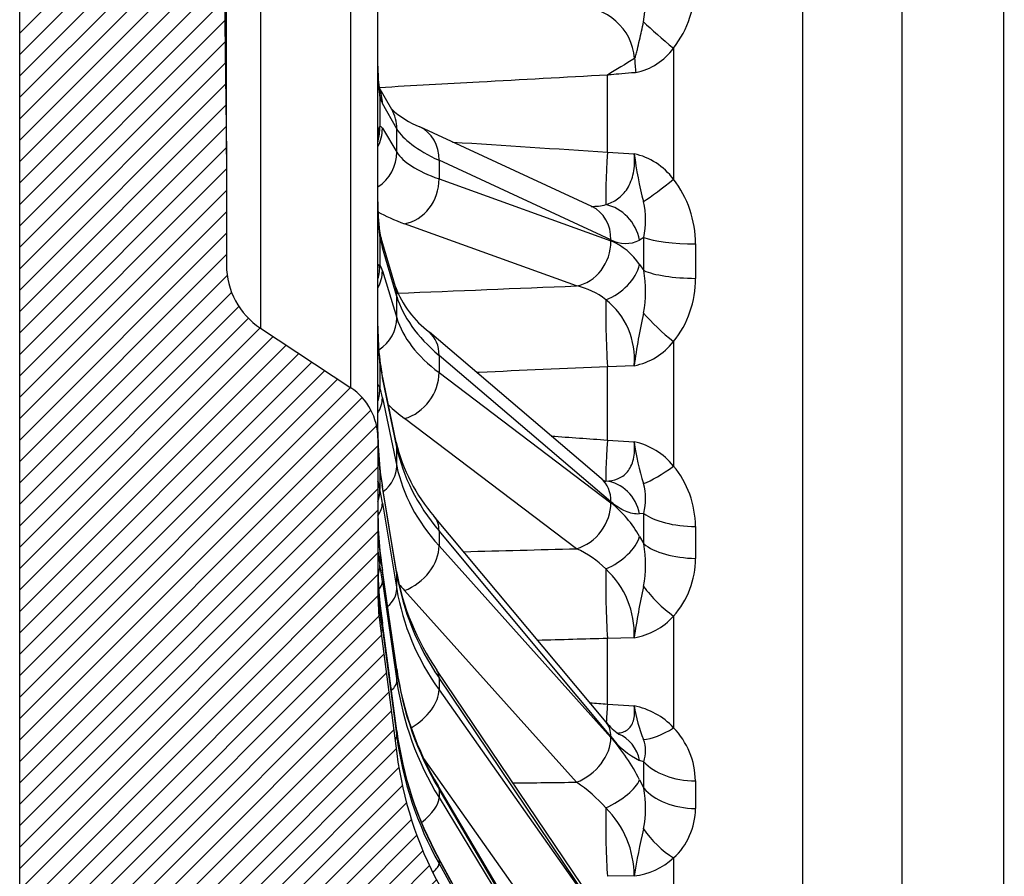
# Model space of a CAD drawing. Header units: millimetres. Extents: x 0 to 1980, y 0 to 1400.
# Tile 2 of 21: x 423 to 553, y 787 to 900. Entities that reach past the tile are written whole.
import ezdxf
from ezdxf.enums import TextEntityAlignment as Align

# ---------------------------------------------------------------- set-up
doc = ezdxf.new("R2010")
doc.units = ezdxf.units.MM
doc.header["$LTSCALE"] = 6.666666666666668
doc.layers.add('CAP400B', color=7, linetype='Continuous')
doc.layers.add('Default', color=7, linetype='Continuous')
doc.styles.add('SEACAD_Times_New_Roman', font='times.ttf')
doc.dimstyles.new('ANSImm', dxfattribs={"dimtxt": 20, "dimasz": 20, "dimexe": 10, "dimexo": 0, "dimgap": 5.000000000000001, "dimtad": 1, "dimdsep": 46, "dimtxsty": 'SEACAD_Times_New_Roman', "dimblk1": '_SE_FILLED', "dimblk2": '_SE_FILLED', "dimsah": 1, "dimcen": 10, "dimazin": 0, "dimtfac": 0.85, "dimtdec": 3, "dimtofl": 0, "dimtmove": 0, "dimatfit": 3, "dimfxl": 1, "dimarcsym": 0})

# ---------------------------------------------------------------- blocks, each defined once
blk = doc.blocks.new('SE6')
at = {"layer": 'CAP400B', "linetype": 'Continuous'}
h = blk.add_hatch(dxfattribs=at)
h.set_pattern_fill('LINE', scale=0.6299212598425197, angle=45, style=0)
h.set_pattern_definition([(45, (0, 0), (-1.414213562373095, 1.414213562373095), [])])
edge = h.paths.add_edge_path()
edge.add_arc((500.0500927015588, 823.8562117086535), 30, 180, 187.4295582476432, ccw=False)
edge.add_line((470.0500927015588, 823.8562117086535), (470.0500927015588, 844.4084279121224))
edge.add_arc((462.0500927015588, 844.4084279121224), 7.999999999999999, 0, 56.58813780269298)
edge.add_line((466.4553212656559, 851.0862989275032), (454.5435569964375, 858.9441991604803))
edge.add_arc((460.0500927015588, 867.2915379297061), 10, 180, 236.5881378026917, ccw=False)
edge.add_line((450.0500927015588, 867.2915379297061), (450.0500927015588, 881.908427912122))
edge.add_line((450.0500927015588, 881.908427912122), (449.7404678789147, 906.9084279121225))
edge.add_line((449.7404678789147, 906.9084279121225), (450.0500927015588, 931.9084279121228))
edge.add_line((450.0500927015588, 931.9084279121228), (450.0500927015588, 946.5253178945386))
edge.add_arc((460.0500927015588, 946.5253178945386), 10, 123.41186219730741, 180, ccw=False)
edge.add_line((454.5435569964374, 954.8726566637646), (466.4553212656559, 962.7305568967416))
edge.add_arc((462.0500927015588, 969.4084279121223), 7.999999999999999, 303.411862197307, 360)
edge.add_line((470.0500927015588, 969.4084279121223), (470.0500927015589, 989.9606441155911))
edge.add_arc((500.0500927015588, 989.9606441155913), 30, 172.570441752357, 180, ccw=False)
edge.add_line((470.3019551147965, 993.839859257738), (472.5465373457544, 1011.052655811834))
edge.add_arc((522.126766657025, 1004.587297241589), 50, 151.6450382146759, 172.5704417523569, ccw=False)
edge.add_line((478.1256580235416, 1028.333927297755), (505.1820649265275, 1078.46785773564))
edge.add_arc((512.2222423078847, 1074.668396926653), 7.999999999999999, 91.49999999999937, 151.6450382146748, ccw=False)
edge.add_line((512.0128267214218, 1082.665655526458), (526.1973522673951, 1083.037090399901))
edge.add_line((526.1973522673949, 1083.037090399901), (539.2858264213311, 1083.208427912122))
edge.add_line((539.2858264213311, 1083.208427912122), (552.7404678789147, 1083.208427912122))
edge.add_line((552.7404678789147, 1083.208427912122), (552.7404678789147, 1106.908427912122))
edge.add_line((552.7404678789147, 1106.908427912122), (455.7404678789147, 1106.908427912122))
edge.add_arc((455.7404678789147, 1073.908427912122), 33, 90, 180)
edge.add_line((422.7404678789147, 1073.908427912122), (422.7404678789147, 739.9084279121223))
edge.add_arc((455.7404678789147, 739.9084279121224), 33, 180, 270)
edge.add_line((455.7404678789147, 706.9084279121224), (552.7404678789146, 706.9084279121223))
edge.add_line((552.7404678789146, 706.9084279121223), (552.7404678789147, 730.6084279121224))
edge.add_line((552.7404678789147, 730.6084279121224), (539.2858264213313, 730.6084279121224))
edge.add_line((539.2858264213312, 730.6084279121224), (526.1973522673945, 730.7797654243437))
edge.add_line((526.1973522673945, 730.7797654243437), (512.0128267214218, 731.1512002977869))
edge.add_arc((512.2222423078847, 739.1484588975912), 7.999999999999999, 208.3549617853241, 268.50000000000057, ccw=False)
edge.add_line((505.1820649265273, 735.3489980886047), (478.1256580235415, 785.4829285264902))
edge.add_arc((522.126766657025, 809.2295585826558), 50, 187.4295582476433, 208.354961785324, ccw=False)
edge.add_line((472.5465373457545, 802.7642000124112), (470.3019551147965, 819.9769965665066))
at = {"layer": 'CAP400B', "color": 7, "linetype": 'Continuous'}
for p, q in [((526.1973522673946, 730.7797654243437), (526.1973522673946, 1083.037090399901)), ((539.2858264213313, 1083.208427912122), (539.2858264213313, 730.6084279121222)), ((552.7404678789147, 730.6084279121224), (552.7404678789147, 1083.208427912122)), ((422.7404678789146, 739.9084279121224), (422.7404678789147, 1073.908427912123)), ((470.0500927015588, 844.4084279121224), (470.0500927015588, 969.4084279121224)), ((466.4553212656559, 851.0862989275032), (466.4553212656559, 962.7305568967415)), ((454.5435569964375, 954.8726566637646), (454.5435569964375, 858.9441991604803)), ((450.0500927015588, 881.9084279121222), (450.0500927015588, 931.9084279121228)), ((449.7404678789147, 906.9084279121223), (450.0500927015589, 881.908427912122)), ((509.1024065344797, 895.9148249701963), (509.1024065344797, 878.6180971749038)), ((500.3811870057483, 882.1957077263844), (500.3811870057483, 892.3660022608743)), ((471.8730742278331, 887.839223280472), (470.0500927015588, 891.0431446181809)), ((470.3019551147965, 889.6005923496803), (470.3019551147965, 885.5281368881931)), ((472.5465373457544, 885.277525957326), (470.6446819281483, 888.6200695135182)), ((470.6446819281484, 885.338985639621), (472.5465373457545, 882.1907881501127)), ((472.5465373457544, 882.1907881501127), (472.5465373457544, 885.277525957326)), ((498.3069039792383, 875.001075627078), (475.5980608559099, 885.5246262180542)), ((450.0500927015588, 881.9084279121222), (450.0500927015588, 867.2915379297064)), ((500.3811870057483, 882.1957077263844), (503.90887517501, 881.9740180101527)), ((500.83450114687, 870.5921157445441), (478.1256580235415, 881.1156663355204)), ((478.1256580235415, 881.1156663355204), (478.1256580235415, 878.6617584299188)), ((478.1256580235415, 878.6617584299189), (500.83450114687, 870.458770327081)), ((496.282226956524, 864.522761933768), (473.5733838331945, 872.7257500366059)), ((470.3019551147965, 871.0720508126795), (470.3019551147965, 867.308536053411)), ((472.3660383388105, 864.4023544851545), (470.4641829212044, 870.8201604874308)), ((505.1738944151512, 870.9178895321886), (504.6246157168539, 870.5762433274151)), ((472.5465373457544, 863.1482282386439), (470.6446819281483, 869.5660342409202)), ((512.0046562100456, 870.0879515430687), (512.0046562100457, 865.5166337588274)), ((470.6446819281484, 866.533856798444), (472.5465373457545, 860.2956535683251)), ((504.624615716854, 867.3491763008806), (505.1738944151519, 866.5545748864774)), ((472.5465373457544, 860.2956535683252), (472.5465373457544, 863.1482282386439)), ((454.5435569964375, 858.9441991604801), (466.4553212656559, 851.0862989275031)), ((499.5593109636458, 839.0833362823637), (476.8504678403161, 858.4126226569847)), ((509.1024065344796, 857.1668039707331), (509.1024065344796, 840.7448851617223)), ((500.8345011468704, 836.0284677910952), (478.1256580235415, 855.3577541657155)), ((478.1256580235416, 855.3577541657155), (478.1256580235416, 853.0900022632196)), ((470.3019551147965, 854.3404948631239), (470.3019551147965, 851.0746391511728)), ((503.9088751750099, 853.9915190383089), (500.3811870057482, 853.8400743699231)), ((500.3811870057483, 844.1797608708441), (500.3811870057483, 853.8400743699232)), ((472.4781365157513, 843.8866132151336), (470.5762810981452, 853.0578660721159)), ((472.5465373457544, 843.2132496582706), (470.6446819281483, 852.3845025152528)), ((478.1256580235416, 853.0900022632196), (500.8345011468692, 835.9052380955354)), ((470.6446819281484, 849.7532775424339), (472.5465373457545, 840.7378781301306)), ((496.282226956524, 829.8233399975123), (473.5733838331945, 847.0081041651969)), ((470.0500927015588, 844.4084279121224), (470.0500927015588, 823.8562117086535)), ((470.0638885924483, 845.1400707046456), (470.0633180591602, 845.2456639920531)), ((472.5465373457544, 840.7378781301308), (472.5465373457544, 843.2132496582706)), ((500.3811870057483, 844.1797608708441), (503.90887517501, 843.9388630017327)), ((470.3019551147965, 840.2449145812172), (470.3019551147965, 837.6404815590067)), ((472.5185637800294, 826.816257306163), (470.6167083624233, 838.2810721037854)), ((472.5465373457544, 826.4722132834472), (470.6446819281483, 837.9370280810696)), ((470.6446819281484, 835.8386961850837), (472.5465373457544, 824.4981703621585)), ((500.2141901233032, 806.9178924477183), (477.5053469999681, 834.0836634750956)), ((505.1738944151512, 834.4943043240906), (504.6246157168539, 834.4108776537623)), ((512.0046562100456, 832.7693687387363), (512.0046562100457, 828.5448358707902)), ((500.8345011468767, 805.0190370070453), (478.1256580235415, 832.1848080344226)), ((478.1256580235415, 832.1848080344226), (478.1256580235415, 830.216926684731)), ((504.6246157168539, 831.4286192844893), (505.1738944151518, 830.4619952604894)), ((478.1256580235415, 830.216926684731), (500.8345011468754, 804.9121022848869)), ((470.3019551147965, 829.4921212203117), (470.3019551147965, 827.6797080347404)), ((472.5363597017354, 813.9091281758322), (470.6345042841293, 827.0926112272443)), ((472.5465373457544, 813.7645845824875), (470.6446819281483, 826.9480676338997)), ((472.5465373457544, 824.4981703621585), (472.5465373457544, 826.4722132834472)), ((470.6446819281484, 825.4878479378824), (472.5465373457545, 812.3908570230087)), ((496.282226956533, 798.9892862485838), (473.5733838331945, 824.294110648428)), ((470.3019551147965, 822.6213047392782), (470.3019551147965, 821.6917933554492)), ((509.1024065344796, 820.9209093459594), (509.1024065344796, 806.18938945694)), ((470.3019551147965, 819.9769965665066), (472.5465373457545, 802.7642000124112)), ((472.5443127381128, 805.7622645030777), (470.6424573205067, 820.0033409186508)), ((472.5465373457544, 805.7275771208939), (470.6446819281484, 819.968653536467)), ((470.6446819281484, 819.2197675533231), (472.5465373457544, 805.023049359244)), ((503.9088751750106, 818.0791454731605), (500.3811870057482, 817.975215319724)), ((500.3811870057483, 809.309291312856), (500.3811870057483, 817.975215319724)), ((472.5465373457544, 812.3908570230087), (472.5465373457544, 813.7645845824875)), ((500.552933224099, 780.1537899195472), (477.8440901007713, 813.7938404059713)), ((500.8345011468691, 779.1187657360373), (478.1256580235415, 812.7588162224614)), ((478.1256580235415, 812.7588162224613), (478.1256580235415, 811.1894832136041)), ((478.1256580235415, 811.1894832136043), (500.8345011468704, 779.033488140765)), ((500.3811870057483, 809.309291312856), (503.9088751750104, 809.061264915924)), ((472.5465373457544, 805.0230493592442), (472.5465373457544, 805.727577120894)), ((496.2822269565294, 773.5667488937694), (476.1053944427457, 802.1373864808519)), ((505.1738944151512, 801.7018656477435), (504.624615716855, 801.8808418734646)), ((504.624615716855, 799.292935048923), (505.1738944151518, 798.2027589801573)), ((512.0046562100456, 799.168427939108), (512.0046562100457, 795.5025157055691)), ((500.7293834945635, 760.0711207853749), (478.0205403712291, 798.498598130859)), ((500.8345011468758, 759.6264017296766), (478.1256580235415, 798.0538790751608)), ((478.1256580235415, 798.0538790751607), (478.1256580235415, 796.9617873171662)), ((478.1256580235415, 796.9617873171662), (500.8345011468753, 759.5670574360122)), ((500.8135445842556, 747.6233290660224), (478.1047014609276, 788.9113190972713)), ((500.8345011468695, 747.5193735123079), (478.1256580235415, 788.8073635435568)), ((478.1256580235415, 788.8073635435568), (478.1256580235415, 788.2472750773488)), ((509.1024065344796, 788.9867879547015), (509.1024065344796, 776.684366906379)), ((478.1256580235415, 788.2472750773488), (500.8345011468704, 747.4889382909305)), ((503.9088751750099, 786.6210430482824), (500.3811870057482, 786.5698389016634))]:
    blk.add_line(p, q, dxfattribs=at)
for centre, radius, start, end in [((491.8370002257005, 902.1363218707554), 13.57559488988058, 348.2979514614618, 10.76024155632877), ((497.9926392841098, 904.454252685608), 14.01244996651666, 322.4526269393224, 0.4496305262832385), ((496.6099384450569, 893.9875816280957), 7.367288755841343, 4.438417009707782, 92.54947014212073), ((502.4092577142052, 900.803483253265), 8.28837866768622, 281.8369945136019, 323.8557060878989), ((1017.624356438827, 52.92730421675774), 986.0009249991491, 121.3968169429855, 121.6404377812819), ((491.6285692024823, 892.9428159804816), 21.58691564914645, 178.3978403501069, 188.9067259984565), ((489.6561550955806, 893.1625038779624), 19.5971279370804, 178.8323223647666, 187.1978053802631), ((480.3638955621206, 897.2587371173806), 12.66501239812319, 227.7128043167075, 247.89536260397), ((556.6904212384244, 888.9598427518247), 53.2418383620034, 187.5394791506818, 194.4667120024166), ((501.9911649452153, 873.3095780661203), 8.87412711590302, 36.74122169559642, 77.51985499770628), ((498.1550889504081, 870.1346467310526), 13.84964597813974, 359.8068223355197, 37.77332771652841), ((500.4354148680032, 875.0196743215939), 30.39093825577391, 178.8984879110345, 187.4635107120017), ((497.0079354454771, 875.1413098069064), 26.94883785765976, 179.0037348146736, 187.27859297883), ((494.3919302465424, 873.2041136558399), 11.02168644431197, 348.0282367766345, 12.87010625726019), ((498.4047222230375, 881.8672059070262), 6.839271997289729, 268.3934223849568, 284.9107777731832), ((480.3540022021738, 873.4910834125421), 10.2441375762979, 189.7709116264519, 195.1132021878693), ((502.7449128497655, 874.2506030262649), 4.127251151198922, 242.4270561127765, 297.09305486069), ((497.6266588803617, 862.6843273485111), 8.410244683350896, 33.68748495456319, 67.5782818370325), ((460.0500927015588, 867.2915379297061), 10, 180, 236.5881378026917), ((490.0109088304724, 863.8473970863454), 15.40275765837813, 349.1185840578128, 10.12284730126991), ((464.79495301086, 866.9197026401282), 5.314002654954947, 350.8794164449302, 352.7399371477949), ((498.8511422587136, 865.4092574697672), 13.15395221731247, 321.1992348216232, 0.4677131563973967), ((485.0979629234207, 869.2609894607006), 13.62748096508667, 200.8873750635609, 232.7560064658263), ((494.4769422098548, 855.6370717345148), 9.067223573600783, 51.15078667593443, 78.51566213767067), ((493.9910340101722, 854.8851889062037), 9.958022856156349, 354.8511371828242, 51.68710396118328), ((592.6028390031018, 841.9005541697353), 89.51430416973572, 167.719724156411, 172.237159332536), ((507.4038863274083, 858.7030121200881), 37.35752744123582, 179.1899187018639, 186.706156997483), ((504.0341214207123, 858.7144106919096), 33.96988741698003, 179.5581764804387, 186.7736579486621), ((502.260045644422, 862.5233042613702), 8.689648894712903, 280.9379843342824, 321.9446019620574), ((501.3970877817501, 859.2925817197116), 31.44509188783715, 188.3685477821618, 191.435992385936), ((462.0500927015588, 844.4084279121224), 8.000000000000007, 0, 56.58813780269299), ((511.1788251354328, 844.8107002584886), 41.13106978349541, 179.3891753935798, 186.373296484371), ((510.9149909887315, 844.9259379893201), 40.85166361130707, 179.6996705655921, 186.3357725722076), ((494.4896575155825, 848.9841824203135), 22.59407596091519, 193.039062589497, 221.2608262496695), ((538.0596306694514, 848.6552125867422), 34.4748901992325, 187.8630277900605, 197.2572948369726), ((502.0188863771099, 835.0462379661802), 9.09125061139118, 38.81645769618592, 78.00121444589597), ((539.0106189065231, 849.5227406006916), 69.31163041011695, 187.5482863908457, 189.3340472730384), ((499.4932527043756, 832.7323480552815), 12.51145827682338, 0.1695351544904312, 39.82284086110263), ((500.3761966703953, 846.9676164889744), 8.21654169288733, 267.3189640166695, 268.5240928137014), ((497.7861538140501, 836.3914082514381), 7.62743171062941, 345.5981480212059, 15.48465815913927), ((491.1694275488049, 823.8795819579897), 15.42822261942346, 29.2946170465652, 51.21100436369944), ((511.0388095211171, 834.0402249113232), 40.98995674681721, 179.8504069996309, 186.3704587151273), ((512.809531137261, 834.1886942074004), 42.74520252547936, 180.0638876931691, 186.2427399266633), ((489.8914470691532, 827.7441567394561), 15.52223705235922, 349.1603234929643, 10.08408318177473), ((484.0399279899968, 830.3859053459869), 14.00197852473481, 182.3863906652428, 191.1438251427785), ((607.0542271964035, 846.7137920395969), 137.823552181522, 187.1586797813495, 188.18469274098), ((491.0804627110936, 818.1235945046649), 12.80399921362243, 44.80786971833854, 66.02983420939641), ((500.6994657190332, 828.4840838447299), 11.30535372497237, 318.0107993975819, 0.3078940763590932), ((507.0460165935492, 826.9343191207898), 36.99632612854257, 180.3474239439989, 186.6947384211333), ((509.7339699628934, 827.0747607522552), 39.6676202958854, 180.5447329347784, 186.4638073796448), ((504.9558393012, 832.4813561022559), 32.92825819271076, 189.9066643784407, 214.5776174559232), ((492.3276150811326, 818.6039573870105), 11.59314508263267, 357.405381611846, 47.46824369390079), ((491.5818317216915, 824.9823327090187), 21.53278425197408, 180.5645411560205, 188.7901139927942), ((603.9999264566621, 803.3457693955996), 101.1696145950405, 167.742281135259, 171.6262113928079), ((500.0500927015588, 823.8562117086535), 30, 180, 187.4295582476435), ((778.9941210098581, 861.1676481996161), 311.0872043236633, 187.1198856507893, 187.603908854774), ((502.5358708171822, 826.7550725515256), 8.783897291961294, 278.992736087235, 318.3799037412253), ((514.1868608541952, 820.0502885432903), 42.10080874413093, 188.3875458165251, 210.7909246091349), ((522.4114639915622, 811.8029625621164), 18.70461704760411, 188.4287064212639, 202.5485671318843), ((502.1305272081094, 799.7133232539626), 9.515594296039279, 42.88851479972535, 79.2287879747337), ((506.3153499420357, 811.6369247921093), 7.710815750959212, 217.6958707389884, 234.9363114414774), ((520.3207318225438, 812.184415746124), 48.20612250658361, 187.6558615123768, 208.8673227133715), ((501.6556544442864, 799.000799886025), 10.35035925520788, 0.9279677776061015, 43.98942646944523), ((509.1181778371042, 811.1657118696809), 10.31508174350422, 216.5762481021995, 244.1745925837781), ((480.0916829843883, 786.833326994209), 27.51557052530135, 26.92477398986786, 41.07436277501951), ((501.1272272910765, 803.1149919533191), 4.286308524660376, 340.7504179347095, 20.7039397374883), ((522.126766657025, 809.2295585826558), 49.99999999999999, 187.4295582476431, 208.354961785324), ((485.809171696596, 783.093256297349), 19.03598315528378, 41.05155847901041, 56.62122114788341), ((491.2825063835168, 795.6104565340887), 14.13119575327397, 348.6372828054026, 10.57050761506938), ((491.3401066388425, 786.6448566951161), 12.5687910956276, 359.8914436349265, 45.4048342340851), ((503.1395955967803, 795.5469832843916), 8.865172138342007, 312.268892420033, 359.7126039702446), ((601.0363113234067, 770.6264329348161), 98.43559521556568, 166.9661190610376, 170.6486575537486), ((502.8663419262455, 795.7932862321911), 9.231301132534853, 276.4845099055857, 312.4956895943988)]:
    blk.add_arc(centre, radius, start, end, dxfattribs=at)
for centre, major_axis, ratio, start_param, end_param in [((509.3118221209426, 896.4152699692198), (6.143950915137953, -5.123657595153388), 0.0648204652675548, 4.019205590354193, 4.732350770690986), ((504.3987396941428, 893.3389101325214), (0.672770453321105, -7.971661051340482), 0.04297153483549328, 4.555268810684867, 4.790083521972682), ((464.8481298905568, 889.4423378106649), (-5.337735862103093, -1.326113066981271), 0.8586252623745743, 2.893112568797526, 3.128278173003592), ((465.1908567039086, 888.4618149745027), (-4.780362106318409, -2.719951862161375), 0.9652128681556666, 2.638486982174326, 3.036515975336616), ((470.6701212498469, 896.8736191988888), (0.2543254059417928, -8.498298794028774), 0.1322776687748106, -0.5476309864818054, -0.2445693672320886), ((467.0927121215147, 885.1192714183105), (-4.780362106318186, -2.719951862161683), 0.9652128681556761, 2.638486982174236, 3.141592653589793), ((464.8481298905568, 885.3698823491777), (-2.871870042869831, 4.690667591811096), 0.989443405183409, 3.850857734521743, 4.19658433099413), ((465.1908567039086, 885.1807311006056), (-4.707654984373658, -2.843938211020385), 0.9682287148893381, 2.141034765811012, 2.613221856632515), ((470.6701212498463, 876.9986154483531), (0.2865627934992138, -8.555610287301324), 0.1304819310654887, 2.912396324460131, 3.215457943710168), ((522.1267666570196, 883.9043042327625), (-49.99562446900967, 2.982647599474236), 0.2217705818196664, 0.1428999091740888, 0.5081170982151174), ((473.2855360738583, 880.5344128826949), (-2.312524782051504, -4.990213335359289), 0.8521556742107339, 2.055448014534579, 3.140888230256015), ((467.0927121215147, 882.0325336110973), (-4.70765498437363, -2.843938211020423), 0.9682287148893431, 1.614663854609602, 2.613221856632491), ((522.1267666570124, 886.4413651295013), (-49.99562446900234, -2.982647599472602), 0.2217705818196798, 0.1164405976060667, 0.4816577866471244), ((500.7519517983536, 883.3923232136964), (-0.524411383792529, -8.483807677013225), 0.03521384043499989, -1.427101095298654, -0.2859546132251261), ((473.2855360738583, 878.0805049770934), (-1.86856293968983, -5.172859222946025), 0.8632294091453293, 0.4558165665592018, 1.980539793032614), ((509.3118221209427, 879.9059147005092), (-6.135194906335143, -5.134139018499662), 0.1074750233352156, 0.7363597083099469, 1.447096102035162), ((522.4146144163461, 881.0866101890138), (-55.4960527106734, -2.982794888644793), 0.2219115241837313, 0.3260089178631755, 0.4829607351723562), ((495.9943791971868, 870.0108622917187), (-2.312524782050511, -4.990213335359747), 0.8521556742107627, 2.05544801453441, 3.141592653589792), ((499.7844937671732, 869.9949898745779), (2.548233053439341, -4.874064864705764), 0.8730094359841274, 1.251316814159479, 2.525301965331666), ((464.8481298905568, 870.7634772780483), (-5.410334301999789, -0.9890817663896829), 0.7263978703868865, 2.971257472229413, 3.134422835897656), ((470.6701212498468, 877.1489344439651), (0.5106439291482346, -8.521474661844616), 0.1212524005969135, -0.7841420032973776, -0.4810803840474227), ((465.1908567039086, 869.257460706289), (-5.273326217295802, -1.562699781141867), 0.8904441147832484, 2.88271509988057, 3.141518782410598), ((495.9943791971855, 869.8775168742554), (-1.868562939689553, -5.172859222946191), 0.863229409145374, 0.4558165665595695, 1.980539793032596), ((415.9065871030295, 905.5427677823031), (27.17400649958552, -164.8111558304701), 0.5159803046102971, 1.247975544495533, 1.275034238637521), ((512.2140717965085, 871.7633490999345), (-7.999776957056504, -0.05973807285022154), 0.2093039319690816, 0.4932750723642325, 1.543052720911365), ((464.8481298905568, 866.9999625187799), (4.202594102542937, 3.547985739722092), 0.9814743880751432, 5.283834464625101, 5.629561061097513), ((465.1908567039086, 866.2252832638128), (5.260937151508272, 1.603914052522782), 0.8963245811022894, 5.545129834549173, 6.01731692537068), ((470.6701212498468, 858.7816691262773), (-0.5353372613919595, 8.624211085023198), 0.1183498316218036, -0.4609760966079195, -0.157914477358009), ((499.7844937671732, 866.7679228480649), (-4.416602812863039, -3.277746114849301), 0.6885138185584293, 1.175113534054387, 2.44909868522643), ((512.2140717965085, 867.4000344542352), (-7.999774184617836, 0.06010819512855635), 0.2356853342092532, 0.496608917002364, 1.546386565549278), ((467.0927121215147, 862.8396547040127), (-5.273326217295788, -1.562699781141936), 0.8904441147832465, 2.882715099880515, 3.141592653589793), ((10034.50374729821, 1388.831005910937), (-11127.2876595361, -568.5590449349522), 0.006433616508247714, 0.5365339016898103, 0.5406755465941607), ((522.1267666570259, 863.3548564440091), (-49.98055354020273, 3.224561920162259), 0.4324215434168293, 0.1575612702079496, 0.5227784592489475), ((500.7519517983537, 856.4096989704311), (0.3429030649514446, -8.493080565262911), 0.05847862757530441, 3.876252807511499, 5.017399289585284), ((467.0927121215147, 859.9870800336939), (5.260937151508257, 1.603914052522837), 0.8963245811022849, 5.049951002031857, 6.017316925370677), ((522.1267666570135, 865.6994532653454), (-49.98055354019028, -3.224561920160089), 0.4324215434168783, 0.1017792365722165, 0.4669964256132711), ((509.3118221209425, 859.4311159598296), (-6.036221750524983, 5.250145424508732), 0.2339861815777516, 1.026830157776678, 1.737566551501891), ((473.2855360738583, 854.2243937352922), (-3.56493176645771, -4.188228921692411), 0.7818310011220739, 2.385207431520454, 3.141424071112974), ((464.8481298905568, 853.8970754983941), (-5.438681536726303, -0.8189890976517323), 0.5577458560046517, 3.019488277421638, 3.138328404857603), ((470.6701212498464, 858.9165149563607), (0.7351278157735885, -8.575336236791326), 0.1035136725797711, -1.016812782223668, -0.7137511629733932), ((465.1908567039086, 851.941083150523), (-5.385424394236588, -1.116782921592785), 0.7710247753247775, 2.982162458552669, 3.140928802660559), ((473.2855360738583, 851.9566418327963), (3.318897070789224, 4.385763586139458), 0.8034231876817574, 3.956580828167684, 5.481304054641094), ((464.8481298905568, 850.6312197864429), (5.203674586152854, 1.780946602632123), 0.9242901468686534, 5.669394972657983, 6.015121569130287), ((470.6701212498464, 842.977999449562), (-0.7506044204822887, 8.702485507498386), 0.1005019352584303, -0.6871668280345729, -0.3841052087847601), ((465.1908567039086, 849.3098581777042), (5.381556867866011, 1.135273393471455), 0.779474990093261, 5.648905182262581, 6.121092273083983), ((522.4146144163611, 860.7509155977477), (-55.4824513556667, -3.225269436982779), 0.4326960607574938, 0.3823341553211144, 0.4697395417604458), ((467.0927121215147, 842.7698302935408), (-5.385424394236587, -1.11678292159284), 0.7710247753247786, 2.982162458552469, 3.141592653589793), ((522.1267666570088, 844.9893665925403), (-49.94687095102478, 3.708389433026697), 0.6213914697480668, 0.1757738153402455, 0.5409910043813), ((500.7519517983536, 847.2171478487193), (-0.5776733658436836, -8.480347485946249), 0.02061093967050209, -1.203087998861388, -0.06194151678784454), ((464.8481298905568, 839.6888842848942), (-5.451478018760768, -0.7289632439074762), 0.3611261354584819, 3.055028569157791, 3.140770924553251), ((467.0927121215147, 840.2944587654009), (5.381556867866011, 1.135273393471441), 0.7794749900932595, 5.287881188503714, 6.121092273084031), ((522.1267666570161, 847.0239314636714), (-49.94687095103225, -3.708389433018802), 0.6213914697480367, 0.08356669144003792, 0.4487838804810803), ((509.3118221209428, 843.7567470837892), (-5.985216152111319, -5.308218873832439), 0.2744431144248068, 0.5872994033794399, 1.2980357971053), ((470.6701212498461, 843.0906103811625), (0.916243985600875, -8.648838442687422), 0.08084137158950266, -1.244100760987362, -0.9410391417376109), ((495.9943791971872, 834.8951073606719), (-3.564931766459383, -4.188228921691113), 0.781831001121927, 2.385207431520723, 3.141592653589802), ((465.1908567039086, 837.3809977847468), (-5.425851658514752, -0.9000743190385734), 0.6129430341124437, 3.039378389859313, 3.141320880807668), ((499.7844937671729, 833.2775172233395), (-0.3306753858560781, 5.490050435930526), 0.9014021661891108, 4.865773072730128, 6.139758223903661), ((464.8481298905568, 837.0844512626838), (5.369739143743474, 1.189916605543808), 0.8207581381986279, 5.795860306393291, 6.141586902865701), ((470.6701212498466, 830.380068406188), (-0.923752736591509, 8.774929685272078), 0.07854570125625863, -0.9077071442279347, -0.6046455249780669), ((465.1908567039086, 835.2826658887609), (5.424251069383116, 0.9096704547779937), 0.6235392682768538, 5.701766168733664, 6.179877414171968), ((495.994379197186, 834.7718776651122), (3.318897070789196, 4.385763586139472), 0.8034231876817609, 3.956580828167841, 5.481304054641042), ((473.2855360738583, 830.5561720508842), (-4.219810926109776, -3.527491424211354), 0.672302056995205, 2.616154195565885, 3.140885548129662), ((415.9065871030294, 904.2455875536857), (49.26492516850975, -163.8877383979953), 0.4542856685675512, 0.9727094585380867, 0.9997681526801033), ((512.2140717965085, 836.1428285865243), (-7.999740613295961, -0.06442142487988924), 0.4216424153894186, 0.491442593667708, 1.541220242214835), ((499.7844937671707, 830.2952588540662), (4.717323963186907, 2.827871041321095), 0.541662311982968, 4.475127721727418, 5.74911287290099), ((473.2855360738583, 828.5882907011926), (4.093381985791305, 3.673448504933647), 0.7033299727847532, 4.208861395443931, 5.733584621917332), ((512.2140717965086, 832.110519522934), (-7.999733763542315, 0.0652664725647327), 0.4460224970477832, 0.4984769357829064, 1.548254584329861), ((464.8481298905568, 828.8513616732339), (-5.456903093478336, -0.6871743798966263), 0.1463980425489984, 3.084846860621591, 3.142721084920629), ((470.6701212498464, 830.4647976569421), (1.047524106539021, -8.727111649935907), 0.05507908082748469, -1.465723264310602, -1.162661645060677), ((10034.5034886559, 1352.271801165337), (-11127.28604611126, -525.4885874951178), 0.01254939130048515, 0.5378077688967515, 0.5404116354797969), ((464.8481298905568, 827.0389484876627), (5.422075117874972, 0.9225515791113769), 0.6760698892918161, 5.861242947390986, 6.206969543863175), ((470.6701212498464, 821.6195888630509), (-1.049959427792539, 8.827472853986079), 0.05384760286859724, -1.123608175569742, -0.8205465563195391), ((465.1908567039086, 826.3073080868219), (-5.443647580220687, -0.7853031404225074), 0.4241257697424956, 3.079600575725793, 3.141512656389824), ((467.0927121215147, 825.9161829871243), (-5.425851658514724, -0.9000743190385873), 0.6129430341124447, 3.039378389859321, 3.141592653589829), ((522.1267666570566, 829.728757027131), (-49.86975639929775, 4.628513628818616), 0.7792084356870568, 0.20186448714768, 0.567081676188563), ((500.7519517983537, 822.2814535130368), (0.223612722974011, -8.497058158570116), 0.06597392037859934, 4.100964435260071, 5.24211091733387), ((465.1908567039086, 824.8470883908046), (5.442912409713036, 0.7903825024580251), 0.4363366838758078, 5.813459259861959, 6.220791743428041), ((522.4146144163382, 842.7297514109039), (-55.45202266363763, -3.710611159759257), 0.6217849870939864, 0.4228271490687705, 0.4533042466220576), ((509.3118221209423, 824.835187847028), (-5.764787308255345, 5.546821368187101), 0.3913570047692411, 1.186194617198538, 1.896931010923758), ((467.0927121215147, 823.9421400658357), (5.424251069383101, 0.9096704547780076), 0.6235392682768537, 5.500863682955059, 6.17987741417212), ((522.1267666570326, 831.3512683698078), (-49.8697563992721, -4.628513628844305), 0.7792084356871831, 0.05747601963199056, 0.4226932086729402), ((470.6701212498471, 821.6721877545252), (1.126389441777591, -8.794657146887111), 0.02776090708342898, 4.600703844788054, 4.903765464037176), ((464.8481298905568, 821.9279463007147), (-5.457586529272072, -0.6817252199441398), 0.07567105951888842, 3.138700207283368, 3.170452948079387), ((464.8481298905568, 820.9984349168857), (5.443890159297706, 0.7836197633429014), 0.4974806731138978, 6.001993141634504, 6.250009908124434), ((470.6701212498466, 817.1358478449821), (-1.126709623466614, 8.850066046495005), 0.02741965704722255, -1.336587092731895, -1.033525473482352), ((465.1908567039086, 819.2752950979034), (-5.451600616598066, -0.728045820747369), 0.2140410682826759, 3.112132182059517, 3.141673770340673), ((465.1908567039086, 818.5264091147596), (5.451301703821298, 0.73028058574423), 0.2272543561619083, 5.983276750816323, 6.253634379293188), ((467.0927121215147, 813.1238250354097), (-5.443647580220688, -0.7853031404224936), 0.4241257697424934, 3.079600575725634, 3.141592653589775), ((522.1267666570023, 818.3382584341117), (-49.65147597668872, 6.562887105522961), 0.8979730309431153, 0.2478107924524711, 0.6130279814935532), ((473.2855360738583, 810.7165712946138), (-4.558554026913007, -3.077269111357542), 0.5290610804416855, 2.785139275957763, 3.140858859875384), ((467.0927121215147, 811.7500974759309), (5.442912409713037, 0.7903825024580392), 0.436336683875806, 5.701753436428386, 6.220791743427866), ((522.1267666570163, 819.4673567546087), (-49.65147597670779, -6.562887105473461), 0.8979730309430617, 0.01152971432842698, 0.3767469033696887), ((473.2855360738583, 809.1472382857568), (4.492632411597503, 3.172736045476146), 0.5679688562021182, 4.573073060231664, 5.915154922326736), ((500.7519517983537, 814.0351425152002), (0.6020618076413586, 8.478650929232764), 0.004974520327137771, -4.120806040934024, -3.706551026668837), ((495.9943791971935, 803.3904010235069), (-4.219810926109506, -3.527491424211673), 0.6723020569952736, 2.616154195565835, 3.141592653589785), ((467.0927121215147, 805.0342186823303), (-5.451600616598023, -0.7280458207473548), 0.2140410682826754, 3.11213218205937, 3.141592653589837), ((522.1267666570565, 811.3890379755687), (-48.62545396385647, 11.98076604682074), 0.9718283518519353, 0.3646928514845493, 0.7299100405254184), ((499.7844937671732, 800.25220588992), (-2.066229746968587, -5.097126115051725), 0.8845948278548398, 2.220600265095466, 3.143176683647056), ((509.3118221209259, 810.774268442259), (-5.666883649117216, -5.646807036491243), 0.427649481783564, 0.4232260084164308, 1.133962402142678), ((467.0927121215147, 804.3296909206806), (5.451301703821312, 0.73028058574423), 0.2272543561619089, 5.953742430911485, 6.253634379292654), ((522.1267666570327, 811.9681055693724), (48.62545396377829, 11.98076604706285), 0.9718283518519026, 3.036240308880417, 3.401457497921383), ((495.9943791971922, 803.2834663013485), (4.093381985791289, 3.67344850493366), 0.7033299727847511, 4.20886139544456, 5.733584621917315), ((415.9065871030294, 903.0819332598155), (65.31343875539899, -163.618169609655), 0.3719799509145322, 0.7366092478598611, 0.7636679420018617), ((512.2140717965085, 804.0707907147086), (-7.999658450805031, -0.07392340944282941), 0.6128379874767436, 0.4891749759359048, 1.538952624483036), ((10034.43107172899, 1293.376484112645), (-11127.21170281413, -456.0749053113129), 0.01804338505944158, 0.5388017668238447, 0.5402664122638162), ((499.7844937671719, 797.6642990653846), (4.869935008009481, 2.556116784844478), 0.3676495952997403, 4.598467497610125, 5.872452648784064), ((473.2855360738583, 795.7004318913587), (-4.735004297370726, -2.798166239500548), 0.3592907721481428, 2.918947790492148, 3.141373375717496), ((512.214071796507, 800.5716840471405), (-7.999643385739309, 0.07553609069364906), 0.633994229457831, 0.5008244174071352, 1.550602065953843), ((473.2855360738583, 794.6083401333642), (4.701058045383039, 2.854829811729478), 0.4041274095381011, 5.024668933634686, 6.055953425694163), ((500.7519517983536, 792.3967579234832), (0.09297553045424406, -8.499491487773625), 0.07016100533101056, 4.325848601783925, 5.466995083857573), ((509.3118221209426, 794.3547546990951), (-5.27400322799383, 6.015387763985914), 0.529103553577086, 1.369032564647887, 2.079768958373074), ((473.2855360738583, 786.2607257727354), (-4.819165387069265, -2.650593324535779), 0.171504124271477, 3.034113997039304, 3.141327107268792), ((473.2855360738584, 785.7006373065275), (4.804592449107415, 2.676918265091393), 0.2200213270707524, 5.574800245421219, 6.17463501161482)]:
    blk.add_ellipse(centre, major_axis=major_axis, ratio=ratio, start_param=start_param, end_param=end_param, dxfattribs=at)
for points, knots in [([(503.9551333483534, 894.5577179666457), (504.0092226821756, 894.5454424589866), (504.032985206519, 894.6254154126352), (504.0731290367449, 894.72505218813), (504.0892118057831, 894.776472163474), (504.1344197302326, 894.9308765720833), (504.159895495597, 895.0346299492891), (504.2341592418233, 895.3456256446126), (504.2798939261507, 895.5529265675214), (504.4187817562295, 896.1700823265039), (504.5127170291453, 896.5761485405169), (504.796883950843, 897.7857030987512), (504.9859831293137, 898.5834200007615), (505.1304339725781, 899.382888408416)], [0, 0, 0, 0, 0.0312499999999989, 0.0312499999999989, 0.06249999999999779, 0.06249999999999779, 0.1249999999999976, 0.1249999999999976, 0.2499999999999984, 0.2499999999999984, 0.499999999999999, 0.499999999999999, 1, 1, 1, 1]), ([(500.3811870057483, 892.3660022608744), (494.7297502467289, 892.0537108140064), (489.0783636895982, 891.7413506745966), (483.4270286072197, 891.4289209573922), (479.0330859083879, 891.1860052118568), (474.6391742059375, 890.9430473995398), (470.2452941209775, 890.7000470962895)], [0, 0, 0, 0, 0.429579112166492, 0.429579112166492, 0.429579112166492, 0.76357913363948, 0.76357913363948, 0.76357913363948, 0.76357913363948]), ([(504.1094365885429, 892.6913557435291), (504.0188442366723, 892.6834652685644), (503.9282532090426, 892.675572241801), (503.8376634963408, 892.6676770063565), (503.7444019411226, 892.6595489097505), (503.6511417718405, 892.6514184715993), (503.5578829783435, 892.6432860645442), (502.9975891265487, 892.5944269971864), (502.4373439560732, 892.5454969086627), (501.8771452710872, 892.4965755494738), (501.4254342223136, 892.4571282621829), (500.9737524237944, 892.4176865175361), (500.5220987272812, 892.3782916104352), (500.4751278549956, 892.3741946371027), (500.4281572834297, 892.3700981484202), (500.3811870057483, 892.3660022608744)], [0, 0, 0, 0, 0.07288281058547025, 0.07288281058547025, 0.07288281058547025, 0.1479152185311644, 0.1479152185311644, 0.1479152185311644, 0.5987065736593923, 0.5987065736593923, 0.5987065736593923, 0.962197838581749, 0.962197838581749, 0.962197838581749, 1, 1, 1, 1]), ([(470.2156834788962, 890.6576164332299), (470.215657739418, 890.6575822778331), (470.2084584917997, 890.6802909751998), (470.1938949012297, 890.7373396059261), (470.1858657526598, 890.768450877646)], [0.6686374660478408, 0.6686374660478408, 0.6686374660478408, 0.6686374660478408, 0.8537931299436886, 1, 1, 1, 1]), ([(470.0500927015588, 883.3087709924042), (470.0500927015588, 883.6070991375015), (470.0527937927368, 883.879350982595), (470.0673411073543, 884.37191965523), (470.0792741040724, 884.5933321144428), (470.1352014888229, 885.165965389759), (470.1975711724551, 885.4198550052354), (470.3019551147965, 885.528136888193)], [0, 0, 0, 0, 0.2500000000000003, 0.2500000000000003, 0.5000000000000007, 0.5000000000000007, 1, 1, 1, 1]), ([(470.0624282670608, 883.2663318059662), (470.0624972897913, 883.2852584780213), (470.0630152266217, 883.4241870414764), (470.0678398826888, 883.6378393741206), (470.0757770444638, 883.8636830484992), (470.0840459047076, 883.9946362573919), (470.0871883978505, 884.0254343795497), (470.0871861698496, 884.0254305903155), (470.087186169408, 884.0254305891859)], [0, 0, 0, 0, 0.01177484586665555, 0.1007560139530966, 0.1820436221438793, 0.2552657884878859, 0.3211907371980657, 0.3212024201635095, 0.3212024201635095, 0.3212024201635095, 0.3212024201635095]), ([(500.1645665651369, 875.2582279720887), (500.7171389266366, 875.4187221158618), (501.2394682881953, 875.6646221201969), (502.2028664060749, 876.3630587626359), (502.6513542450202, 876.8276918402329), (503.3721406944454, 877.9690654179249), (503.6540857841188, 878.6631797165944), (503.9702522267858, 880.2181604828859), (504.0048795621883, 881.090937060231), (503.90887517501, 881.9740180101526)], [0, 0, 0, 0, 0.25, 0.25, 0.5, 0.5, 0.75, 0.75, 1, 1, 1, 1]), ([(470.0500927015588, 866.1429391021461), (470.0500927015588, 866.3653038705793), (470.0527937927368, 866.5580388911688), (470.0673411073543, 866.8845144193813), (470.0792741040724, 867.018842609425), (470.1352014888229, 867.3222340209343), (470.1975711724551, 867.3911725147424), (470.3019551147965, 867.308536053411)], [0, 0, 0, 0, 0.2499999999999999, 0.2499999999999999, 0.4999999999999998, 0.4999999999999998, 1, 1, 1, 1]), ([(500.3811870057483, 853.8400743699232), (494.7297502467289, 853.5964910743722), (489.0783636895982, 853.3530545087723), (483.4270286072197, 853.1097671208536), (483.3170683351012, 853.1050333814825), (483.2071080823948, 853.1002996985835), (483.0971478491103, 853.0955660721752)], [0, 0, 0, 0, 0.4295791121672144, 0.4295791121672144, 0.4295791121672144, 0.4379376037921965, 0.4379376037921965, 0.4379376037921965, 0.4379376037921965]), ([(470.0500927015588, 851.0212590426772), (470.0500927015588, 851.1565101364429), (470.0527937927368, 851.2600637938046), (470.0673411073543, 851.4040753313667), (470.0792741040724, 851.4445834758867), (470.1352014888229, 851.463519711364), (470.1975711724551, 851.3440502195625), (470.3019551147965, 851.0746391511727)], [0, 0, 0, 0, 0.2499999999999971, 0.2499999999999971, 0.4999999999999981, 0.4999999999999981, 1, 1, 1, 1]), ([(500.1645665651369, 838.7538006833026), (500.7172699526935, 838.7588952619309), (501.2379546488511, 838.8493805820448), (501.9604521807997, 839.1425673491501), (502.1927433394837, 839.267807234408), (502.6274144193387, 839.5783920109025), (502.8271417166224, 839.7614175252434), (503.1875303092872, 840.1891813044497), (503.3487663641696, 840.4348436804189), (503.6225403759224, 840.9955973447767), (503.7315146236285, 841.3030373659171), (503.8905345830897, 841.9751461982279), (503.9404783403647, 842.3435724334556), (503.9733227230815, 843.11883000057), (503.9569397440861, 843.5215573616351), (503.9088751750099, 843.9388630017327)], [0, 0, 0, 0, 0.2499999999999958, 0.2499999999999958, 0.3749999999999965, 0.3749999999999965, 0.4999999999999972, 0.4999999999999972, 0.6249999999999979, 0.6249999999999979, 0.7499999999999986, 0.7499999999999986, 0.8749999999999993, 0.8749999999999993, 1, 1, 1, 1]), ([(500.1281070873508, 838.6814521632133), (500.1281009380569, 838.68144488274), (500.1272117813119, 838.6816341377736), (500.0953365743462, 838.6957872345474), (499.9732696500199, 838.7667742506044), (499.7891486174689, 838.8929518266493), (499.6432192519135, 839.0143380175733), (499.5598756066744, 839.0837436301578)], [0.4319502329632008, 0.4319502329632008, 0.4319502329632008, 0.4319502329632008, 0.4393000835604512, 0.5806822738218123, 0.7231454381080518, 0.8686804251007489, 1, 1, 1, 1]), ([(470.0500927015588, 838.7019949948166), (470.0500927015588, 838.7433503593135), (470.0527937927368, 838.7525300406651), (470.0673411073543, 838.7068562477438), (470.0792741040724, 838.6515130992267), (470.1352014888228, 838.3850446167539), (470.1975711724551, 838.0831578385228), (470.3019551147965, 837.6404815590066)], [0, 0, 0, 0, 0.2499999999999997, 0.2499999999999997, 0.4999999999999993, 0.4999999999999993, 1, 1, 1, 1]), ([(504.6246157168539, 834.4108776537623), (504.3255072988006, 834.392861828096), (504.0174774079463, 834.417140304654), (503.3972320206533, 834.5428189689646), (503.0839269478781, 834.6439224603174), (502.1350839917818, 835.0545779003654), (501.4907508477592, 835.4698819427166), (500.8345011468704, 836.0284677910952)], [0, 0, 0, 0, 0.2499999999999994, 0.2499999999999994, 0.4999999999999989, 0.4999999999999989, 1, 1, 1, 1]), ([(501.6297942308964, 805.4750975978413), (501.6598842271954, 805.4763228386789), (501.6898265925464, 805.4779293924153), (501.9604521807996, 805.4960267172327), (502.1927433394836, 805.5380852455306), (502.6274144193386, 805.6821070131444), (502.8271417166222, 805.7828283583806), (503.1875303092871, 806.0481724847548), (503.3487663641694, 806.2134257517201), (503.6225403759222, 806.6172052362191), (503.7315146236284, 806.8501741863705), (503.8905345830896, 807.3818403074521), (503.9404783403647, 807.6837897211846), (503.9733227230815, 808.3395776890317), (503.9569397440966, 808.689693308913), (503.9088751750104, 809.061264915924)], [0.2345364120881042, 0.2345364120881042, 0.2345364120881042, 0.2345364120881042, 0.2500000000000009, 0.2500000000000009, 0.3750000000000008, 0.3750000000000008, 0.5000000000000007, 0.5000000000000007, 0.6250000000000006, 0.6250000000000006, 0.7500000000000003, 0.7500000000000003, 0.8750000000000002, 0.8750000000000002, 1, 1, 1, 1])]:
    blk.add_open_spline(points, degree=3, knots=knots, dxfattribs=at)
for points in [[(479.9244761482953, 883.5193896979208), (486.7433052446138, 883.0777488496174), (493.5622096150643, 882.6365239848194), (500.3811870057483, 882.1957077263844)], [(492.952833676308, 844.705897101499), (495.4289417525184, 844.5304260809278), (497.9050595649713, 844.355047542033), (500.3811870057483, 844.1797608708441)], [(500.3811870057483, 817.975215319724), (497.3179627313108, 817.8870489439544), (494.2547532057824, 817.7989868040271), (491.1915586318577, 817.7110298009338)], [(498.0731827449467, 809.4787031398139), (498.842516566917, 809.4222204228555), (499.6118513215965, 809.3657498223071), (500.3811870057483, 809.309291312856)]]:
    blk.add_open_spline(points, degree=3, dxfattribs=at)
blk = doc.blocks.new('DMBLK3')
at = {"layer": 'Default', "linetype": 'Continuous'}
for points in [[(611.2736193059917, 1086.908427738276), (607.9402859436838, 1106.908427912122), (604.6069525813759, 1086.908427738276)], [(611.2736193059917, 726.9084370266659), (604.6069525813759, 726.9084370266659), (607.9402859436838, 706.908436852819)]]:
    blk.add_hatch(color=7, dxfattribs=at).paths.add_polyline_path(points)
at = {"layer": 'Default', "color": 7, "linetype": 'Continuous'}
for p, q in [((552.7404678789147, 1106.908427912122), (617.9402860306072, 1106.908427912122)), ((607.9402859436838, 1106.908427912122), (607.9402859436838, 706.908436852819)), ((552.7404678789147, 706.9084279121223), (617.9402860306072, 706.9084279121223))]:
    blk.add_line(p, q, dxfattribs=at)
at = {"layer": 'Default', "color": 7, "linetype": 'Continuous', "style": 'SEACAD_Times_New_Roman'}
blk.add_text('400', height=20, rotation=90, dxfattribs=at).set_placement((582.9402859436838, 884.1596172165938), align=Align.TOP_LEFT)
blk = doc.blocks.new('_SE_FILLED')
at = {"color": 0}
blk.add_line((0, 0), (-1, 0), dxfattribs=at)
blk.add_solid([(0, 0), (-1, -0.1665), (-1, 0.1665), (0, 0)], dxfattribs=at)

msp = doc.modelspace()

# ---------------------------------------------------------------- block references
at = {"layer": 'Default'}
msp.add_blockref('SE6', (0, 0), dxfattribs=at)

# ---------------------------------------------------------------- dimensions: what is measured, and where the dimension line sits
at = {"layer": 'Default', "color": 7, "linetype": 'Continuous'}
dim = msp.add_linear_dim(base=(607.9402859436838, 1106.908427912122), p1=(552.7404678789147, 1106.908427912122), p2=(552.7404678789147, 706.9084279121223), angle=270, text='\\A1;<>', dimstyle='ANSImm', dxfattribs=at)
dim.commit()
dim.dimension.update_dxf_attribs({"geometry": 'DMBLK3', "text_midpoint": (607.9402859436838, 906.9084323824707), "dimtype": 161})

doc.saveas('drawing.dxf')
